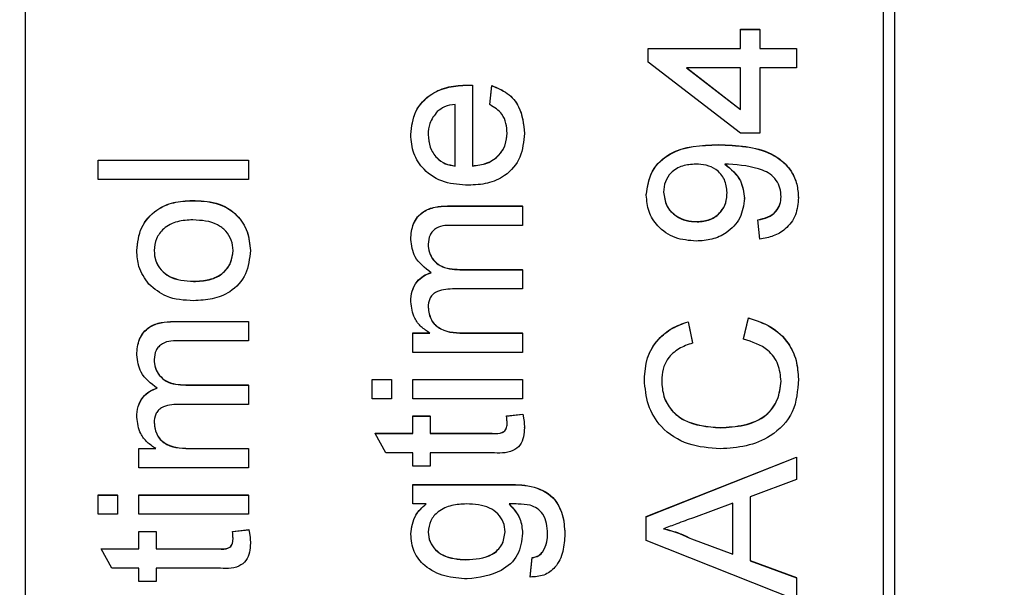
# Model space of a CAD drawing. Extents: x 0 to 8410, y 0 to 5940.
# Tile 181 of 212: x 7398 to 7421, y 4361 to 4374. Entities that reach past the tile are written whole.
import ezdxf

# ---------------------------------------------------------------- set-up
doc = ezdxf.new("R2010")
doc.units = 0
doc.header["$LTSCALE"] = 10
doc.layers.get('0').update_dxf_attribs({"linetype": 'CONTINUOUS'})
doc.styles.add('SLDTEXTSTYLE0', font='TXT', dxfattribs={"width": 0.605})
doc.dimstyles.new('SLDDIMSTYLE1', dxfattribs={"dimtxt": 50, "dimasz": 50, "dimexe": 0, "dimexo": 0.0625, "dimgap": 12.5, "dimtad": 1, "dimdec": 1, "dimrnd": 1e-09, "dimzin": 12, "dimtxsty": 'SLDTEXTSTYLE0', "dimsah": 1, "dimcen": 0.09, "dimazin": 3, "dimtfac": 1, "dimtofl": 0, "dimtmove": 0, "dimatfit": 3, "dimtolj": 1, "dimtzin": 12})

# ---------------------------------------------------------------- blocks, each defined once
blk = doc.blocks.new('_D_7')
at = {"color": 7, "linetype": 'CONTINUOUS'}
for p, q in [((7266.776, 4418.503), (7266.776, 2774.609)), ((7032.776, 2981.172), (7032.776, 2774.609)), ((7032.776, 2789.609), (7266.776, 2789.609)), ((7266.776, 2789.609), (7764.678, 2789.609))]:
    blk.add_line(p, q, dxfattribs=at)
for points in [[(7032.776, 2789.609), (7082.776, 2782.109), (7082.776, 2797.109)], [(7266.776, 2789.609), (7216.776, 2797.109), (7216.776, 2782.109)]]:
    blk.add_solid(points, dxfattribs=at)
at = {"color": 7, "linetype": 'CONTINUOUS', "char_height": 50, "attachment_point": 1, "style": 'SLDTEXTSTYLE0'}
for s, insert in [('234', (7493.706, 2930.799)), ('(3x M10)', (7493.706, 2854.063))]:
    blk.add_mtext(s, dxfattribs=dict(at, insert=insert))

msp = doc.modelspace()

# ---------------------------------------------------------------- linework, layer by layer
at = {"color": 8, "linetype": 'CONTINUOUS'}
for p, q in [((7418.038, 4342.717), (7418.038, 4398.64)), ((7413.924, 4371.363), (7413.924, 4371.368)), ((7407.613, 4369.935), (7407.613, 4369.939)), ((7401.229, 4367.245), (7401.229, 4367.25)), ((7408.058, 4366.976), (7408.058, 4366.981)), ((7408.658, 4364.64), (7408.658, 4364.644)), ((7401.673, 4364.286), (7401.673, 4364.291)), ((7408.983, 4363.446), (7408.983, 4363.451)), ((7402.274, 4361.95), (7402.274, 4361.955))]:
    msp.add_line(p, q, dxfattribs=at)
at = {"color": 7, "linetype": 'CONTINUOUS'}
for p, q in [((7397.776, 4385.616), (7397.776, 4352.65)), ((7417.776, 4352.65), (7417.776, 4385.616)), ((7414.444, 4374.057), (7414.893, 4374.057)), ((7414.444, 4374.053), (7414.444, 4374.057)), ((7414.444, 4373.605), (7414.444, 4374.053)), ((7414.444, 4374.053), (7414.893, 4374.053)), ((7414.893, 4374.053), (7414.893, 4374.057)), ((7414.893, 4374.053), (7414.893, 4373.605)), ((7412.29, 4373.609), (7414.444, 4373.609)), ((7412.29, 4373.605), (7412.29, 4373.609)), ((7412.29, 4373.291), (7412.29, 4373.605)), ((7412.29, 4373.605), (7414.444, 4373.605)), ((7414.893, 4373.609), (7415.745, 4373.609)), ((7414.893, 4373.605), (7415.745, 4373.605)), ((7415.745, 4373.605), (7415.745, 4373.609)), ((7415.745, 4373.605), (7415.745, 4373.156)), ((7414.444, 4371.632), (7412.29, 4373.291)), ((7414.444, 4373.156), (7413.183, 4373.156)), ((7413.183, 4373.156), (7414.444, 4372.186)), ((7413.189, 4373.156), (7414.444, 4372.19)), ((7414.444, 4372.186), (7414.444, 4373.156)), ((7415.745, 4373.156), (7414.893, 4373.156)), ((7414.893, 4373.156), (7414.893, 4371.632)), ((7408.079, 4372.753), (7408.079, 4372.757)), ((7408.194, 4372.751), (7408.194, 4372.755)), ((7408.194, 4372.751), (7408.194, 4370.87)), ((7408.598, 4372.304), (7408.643, 4372.743)), ((7408.598, 4372.3), (7408.643, 4372.739)), ((7408.643, 4372.739), (7408.643, 4372.743)), ((7407.79, 4370.87), (7407.79, 4372.305)), ((7408.598, 4372.3), (7408.598, 4372.304)), ((7406.758, 4371.603), (7406.758, 4371.607)), ((7409.406, 4371.627), (7409.406, 4371.631)), ((7414.893, 4371.632), (7414.444, 4371.632)), ((7399.476, 4371.009), (7402.976, 4371.009)), ((7399.476, 4371.005), (7399.476, 4371.009)), ((7399.476, 4371.005), (7402.976, 4371.005)), ((7399.476, 4370.556), (7399.476, 4371.005)), ((7402.976, 4371.005), (7402.976, 4371.009)), ((7402.976, 4371.005), (7402.976, 4370.556)), ((7402.976, 4370.556), (7399.476, 4370.556)), ((7401.661, 4370.063), (7401.661, 4370.068)), ((7412.245, 4370.194), (7412.245, 4370.198)), ((7414.534, 4370.115), (7414.534, 4370.119)), ((7415.79, 4370.133), (7415.79, 4370.137)), ((7407.613, 4369.939), (7409.361, 4369.939)), ((7407.613, 4369.935), (7409.361, 4369.935)), ((7409.361, 4369.935), (7409.361, 4369.939)), ((7409.361, 4369.935), (7409.361, 4369.486)), ((7414.848, 4369.615), (7414.848, 4369.62)), ((7414.893, 4369.167), (7414.848, 4369.615)), ((7409.361, 4369.486), (7407.779, 4369.486)), ((7413.431, 4369.57), (7413.431, 4369.575)), ((7406.758, 4369.16), (7406.758, 4369.165)), ((7400.373, 4368.899), (7400.373, 4368.904)), ((7403.021, 4368.899), (7403.021, 4368.904)), ((7407.902, 4368.46), (7409.361, 4368.46)), ((7407.902, 4368.455), (7407.902, 4368.46)), ((7407.902, 4368.455), (7409.361, 4368.455)), ((7409.361, 4368.455), (7409.361, 4368.46)), ((7409.361, 4368.455), (7409.361, 4368.007)), ((7401.696, 4368.181), (7401.696, 4368.185)), ((7409.361, 4368.007), (7407.729, 4368.007)), ((7406.758, 4367.706), (7406.758, 4367.71)), ((7414.51, 4366.841), (7414.625, 4367.334)), ((7414.51, 4366.836), (7414.625, 4367.329)), ((7414.625, 4367.329), (7414.625, 4367.334)), ((7401.229, 4367.25), (7402.976, 4367.25)), ((7401.229, 4367.245), (7402.976, 4367.245)), ((7402.976, 4367.245), (7402.976, 4367.25)), ((7402.976, 4367.245), (7402.976, 4366.797)), ((7413.218, 4367.244), (7413.324, 4366.751)), ((7413.218, 4367.24), (7413.218, 4367.244)), ((7413.218, 4367.24), (7413.324, 4366.746)), ((7406.803, 4366.981), (7407.202, 4366.981)), ((7406.803, 4366.976), (7406.803, 4366.981)), ((7406.803, 4366.528), (7406.803, 4366.976)), ((7406.803, 4366.976), (7407.202, 4366.976)), ((7408.058, 4366.981), (7409.361, 4366.981)), ((7408.058, 4366.976), (7409.361, 4366.976)), ((7409.361, 4366.976), (7409.361, 4366.981)), ((7409.361, 4366.976), (7409.361, 4366.528)), ((7402.976, 4366.797), (7401.394, 4366.797)), ((7413.324, 4366.746), (7413.324, 4366.751)), ((7414.51, 4366.836), (7414.51, 4366.841)), ((7400.373, 4366.47), (7400.373, 4366.475)), ((7409.361, 4366.528), (7406.803, 4366.528)), ((7401.517, 4365.77), (7402.976, 4365.77)), ((7401.517, 4365.766), (7401.517, 4365.77)), ((7401.517, 4365.766), (7402.976, 4365.766)), ((7402.976, 4365.766), (7402.976, 4365.77)), ((7402.976, 4365.766), (7402.976, 4365.318)), ((7405.861, 4365.899), (7406.309, 4365.899)), ((7405.861, 4365.895), (7405.861, 4365.899)), ((7405.861, 4365.895), (7406.309, 4365.895)), ((7405.861, 4365.446), (7405.861, 4365.895)), ((7406.309, 4365.895), (7406.309, 4365.899)), ((7406.309, 4365.895), (7406.309, 4365.446)), ((7406.803, 4365.899), (7409.361, 4365.899)), ((7406.803, 4365.895), (7406.803, 4365.899)), ((7406.803, 4365.895), (7409.361, 4365.895)), ((7406.803, 4365.446), (7406.803, 4365.895)), ((7409.361, 4365.895), (7409.361, 4365.899)), ((7409.361, 4365.895), (7409.361, 4365.446)), ((7412.2, 4365.892), (7412.2, 4365.897)), ((7415.79, 4365.902), (7415.79, 4365.906)), ((7402.976, 4365.318), (7401.345, 4365.318)), ((7406.309, 4365.446), (7405.861, 4365.446)), ((7409.361, 4365.446), (7406.803, 4365.446)), ((7400.373, 4365.016), (7400.373, 4365.021)), ((7406.803, 4365.048), (7407.207, 4365.048)), ((7406.803, 4365.043), (7406.803, 4365.048)), ((7406.803, 4364.64), (7406.803, 4365.043)), ((7406.803, 4365.043), (7407.207, 4365.043)), ((7407.207, 4365.043), (7407.207, 4365.048)), ((7407.207, 4365.043), (7407.207, 4364.64)), ((7408.99, 4365.048), (7409.367, 4365.092)), ((7408.99, 4365.043), (7409.367, 4365.088)), ((7408.99, 4365.043), (7408.99, 4365.048)), ((7409.367, 4365.088), (7409.367, 4365.092)), ((7405.925, 4364.644), (7406.803, 4364.644)), ((7405.925, 4364.64), (7405.925, 4364.644)), ((7406.18, 4364.191), (7405.925, 4364.64)), ((7405.925, 4364.64), (7406.803, 4364.64)), ((7407.207, 4364.644), (7408.658, 4364.644)), ((7407.207, 4364.64), (7408.658, 4364.64)), ((7409.406, 4364.772), (7409.406, 4364.776)), ((7413.967, 4364.774), (7413.967, 4364.779)), ((7400.418, 4364.291), (7400.817, 4364.291)), ((7400.418, 4364.286), (7400.418, 4364.291)), ((7400.418, 4363.838), (7400.418, 4364.286)), ((7400.418, 4364.286), (7400.817, 4364.286)), ((7401.673, 4364.291), (7402.976, 4364.291)), ((7401.673, 4364.286), (7402.976, 4364.286)), ((7402.976, 4364.286), (7402.976, 4364.291)), ((7402.976, 4364.286), (7402.976, 4363.838)), ((7406.803, 4364.191), (7406.18, 4364.191)), ((7406.803, 4363.878), (7406.803, 4364.191)), ((7408.642, 4364.191), (7407.207, 4364.191)), ((7407.207, 4364.191), (7407.207, 4363.878)), ((7407.207, 4363.878), (7406.803, 4363.878)), ((7412.245, 4362.703), (7415.745, 4364.091)), ((7412.245, 4362.699), (7415.745, 4364.087)), ((7415.745, 4364.087), (7415.745, 4364.091)), ((7415.745, 4364.087), (7415.745, 4363.564)), ((7402.976, 4363.838), (7400.418, 4363.838)), ((7406.803, 4363.451), (7408.983, 4363.451)), ((7406.803, 4363.446), (7406.803, 4363.451)), ((7406.803, 4362.998), (7406.803, 4363.446)), ((7406.803, 4363.446), (7408.983, 4363.446)), ((7415.745, 4363.564), (7414.668, 4363.166)), ((7399.476, 4363.21), (7399.925, 4363.21)), ((7399.476, 4363.205), (7399.476, 4363.21)), ((7399.476, 4362.757), (7399.476, 4363.205)), ((7399.476, 4363.205), (7399.925, 4363.205)), ((7399.925, 4363.205), (7399.925, 4363.21)), ((7399.925, 4363.205), (7399.925, 4362.757)), ((7400.418, 4363.21), (7402.976, 4363.21)), ((7400.418, 4363.205), (7400.418, 4363.21)), ((7400.418, 4363.205), (7402.976, 4363.205)), ((7400.418, 4362.757), (7400.418, 4363.205)), ((7402.976, 4363.205), (7402.976, 4363.21)), ((7402.976, 4363.205), (7402.976, 4362.757)), ((7407.117, 4362.998), (7406.803, 4362.998)), ((7414.265, 4363.017), (7413.345, 4362.678)), ((7414.265, 4361.824), (7414.265, 4363.017)), ((7414.668, 4363.166), (7414.668, 4361.676)), ((7399.925, 4362.757), (7399.476, 4362.757)), ((7402.976, 4362.757), (7400.418, 4362.757)), ((7412.245, 4362.699), (7412.245, 4362.703)), ((7412.245, 4362.143), (7412.245, 4362.699)), ((7400.418, 4362.358), (7400.822, 4362.358)), ((7400.418, 4362.353), (7400.418, 4362.358)), ((7400.418, 4361.95), (7400.418, 4362.353)), ((7400.418, 4362.353), (7400.822, 4362.353)), ((7400.822, 4362.353), (7400.822, 4362.358)), ((7400.822, 4362.353), (7400.822, 4361.95)), ((7402.606, 4362.358), (7402.982, 4362.403)), ((7402.606, 4362.353), (7402.982, 4362.398)), ((7402.606, 4362.353), (7402.606, 4362.358)), ((7402.982, 4362.398), (7402.982, 4362.403)), ((7406.758, 4362.294), (7406.758, 4362.299)), ((7409.361, 4362.315), (7409.361, 4362.32)), ((7410.348, 4362.299), (7410.348, 4362.303)), ((7403.021, 4362.083), (7403.021, 4362.087)), ((7415.745, 4360.755), (7412.245, 4362.143)), ((7413.296, 4362.182), (7413.296, 4362.186)), ((7413.296, 4362.186), (7414.265, 4361.829)), ((7413.296, 4362.182), (7414.265, 4361.824)), ((7399.541, 4361.955), (7400.418, 4361.955)), ((7399.541, 4361.95), (7399.541, 4361.955)), ((7399.796, 4361.502), (7399.541, 4361.95)), ((7399.541, 4361.95), (7400.418, 4361.95)), ((7400.822, 4361.955), (7402.274, 4361.955)), ((7400.822, 4361.95), (7402.274, 4361.95)), ((7409.837, 4361.884), (7409.837, 4361.889)), ((7408.043, 4361.698), (7408.043, 4361.702)), ((7409.54, 4361.299), (7409.585, 4361.747)), ((7409.54, 4361.295), (7409.585, 4361.743)), ((7409.585, 4361.743), (7409.585, 4361.747)), ((7414.668, 4361.68), (7415.745, 4361.282)), ((7414.668, 4361.676), (7415.745, 4361.278)), ((7400.418, 4361.502), (7399.796, 4361.502)), ((7400.418, 4361.188), (7400.418, 4361.502)), ((7402.257, 4361.502), (7400.822, 4361.502)), ((7400.822, 4361.502), (7400.822, 4361.188)), ((7400.822, 4361.188), (7400.418, 4361.188)), ((7409.54, 4361.295), (7409.54, 4361.299)), ((7415.745, 4361.278), (7415.745, 4361.282)), ((7415.745, 4361.278), (7415.745, 4360.755))]:
    msp.add_line(p, q, dxfattribs=at)
for points, knots in [([(7406.758, 4371.607), (7406.78, 4371.793), (7406.822, 4372.164), (7407.197, 4372.558), (7407.643, 4372.736), (7407.934, 4372.75), (7408.079, 4372.757)], [0, 0, 0, 0, 0.27942, 0.558393, 0.778906, 1, 1, 1, 1]), ([(7406.758, 4371.603), (7406.78, 4371.788), (7406.822, 4372.159), (7407.197, 4372.554), (7407.644, 4372.731), (7407.934, 4372.746), (7408.079, 4372.753)], [0, 0, 0, 0, 0.279429, 0.558411, 0.778885, 1, 1, 1, 1]), ([(7408.079, 4372.757), (7408.1, 4372.757), (7408.139, 4372.757), (7408.177, 4372.756), (7408.194, 4372.755)], [0, 0, 0, 0, 0.5600932, 1, 1, 1, 1]), ([(7408.079, 4372.753), (7408.1, 4372.753), (7408.139, 4372.752), (7408.177, 4372.751), (7408.194, 4372.751)], [0, 0, 0, 0, 0.5600932, 1, 1, 1, 1]), ([(7408.643, 4372.743), (7408.77, 4372.693), (7409.025, 4372.593), (7409.351, 4372.201), (7409.385, 4371.847), (7409.406, 4371.631)], [0, 0, 0, 0, 0.28057, 0.56086, 1, 1, 1, 1]), ([(7408.643, 4372.739), (7408.77, 4372.689), (7409.025, 4372.588), (7409.351, 4372.197), (7409.385, 4371.843), (7409.406, 4371.627)], [0, 0, 0, 0, 0.28057, 0.56086, 1, 1, 1, 1]), ([(7407.376, 4372.14), (7407.306, 4372.051), (7407.18, 4371.891), (7407.167, 4371.69), (7407.162, 4371.601)], [0, 0, 0, 0, 0.558424, 1, 1, 1, 1]), ([(7407.79, 4372.305), (7407.705, 4372.293), (7407.552, 4372.272), (7407.43, 4372.18), (7407.376, 4372.14)], [0, 0, 0, 0, 0.560706, 1, 1, 1, 1]), ([(7409.002, 4371.634), (7408.997, 4371.711), (7408.988, 4371.865), (7408.878, 4372.13), (7408.704, 4372.235), (7408.598, 4372.3)], [0, 0, 0, 0, 0.281359, 0.562047, 1, 1, 1, 1]), ([(7408.104, 4370.422), (7407.914, 4370.433), (7407.535, 4370.455), (7407.069, 4370.738), (7406.796, 4371.157), (7406.771, 4371.454), (7406.758, 4371.603)], [0, 0, 0, 0, 0.280753, 0.559787, 0.779672, 1, 1, 1, 1]), ([(7407.162, 4371.605), (7407.17, 4371.505), (7407.187, 4371.305), (7407.343, 4371.064), (7407.556, 4370.911), (7407.712, 4370.887), (7407.79, 4370.875)], [0, 0, 0, 0, 0.280026, 0.559754, 0.779638, 1, 1, 1, 1]), ([(7407.162, 4371.601), (7407.17, 4371.501), (7407.187, 4371.301), (7407.343, 4371.06), (7407.556, 4370.907), (7407.712, 4370.882), (7407.79, 4370.87)], [0, 0, 0, 0, 0.280223, 0.559739, 0.779605, 1, 1, 1, 1]), ([(7409.406, 4371.627), (7409.388, 4371.438), (7409.354, 4371.061), (7408.997, 4370.638), (7408.546, 4370.445), (7408.251, 4370.43), (7408.104, 4370.422)], [0, 0, 0, 0, 0.279887, 0.55867, 0.778981, 1, 1, 1, 1]), ([(7408.194, 4370.875), (7408.31, 4370.889), (7408.541, 4370.916), (7408.818, 4371.104), (7408.979, 4371.364), (7408.994, 4371.547), (7409.002, 4371.638)], [0, 0, 0, 0, 0.280623, 0.559639, 0.779538, 1, 1, 1, 1]), ([(7408.194, 4370.87), (7408.31, 4370.884), (7408.541, 4370.912), (7408.818, 4371.099), (7408.979, 4371.36), (7408.994, 4371.542), (7409.002, 4371.634)], [0, 0, 0, 0, 0.280646, 0.559793, 0.77971, 1, 1, 1, 1]), ([(7412.245, 4370.198), (7412.274, 4370.391), (7412.332, 4370.777), (7412.936, 4371.336), (7413.529, 4371.355), (7413.924, 4371.368)], [0, 0, 0, 0, 0.249942, 0.499864, 1, 1, 1, 1]), ([(7412.245, 4370.194), (7412.274, 4370.387), (7412.332, 4370.772), (7412.935, 4371.332), (7413.529, 4371.351), (7413.924, 4371.363)], [0, 0, 0, 0, 0.249854, 0.49986, 1, 1, 1, 1]), ([(7413.924, 4371.368), (7414.355, 4371.353), (7414.895, 4371.334), (7415.431, 4370.988), (7415.638, 4370.747), (7415.769, 4370.453), (7415.783, 4370.243), (7415.79, 4370.137)], [0, 0, 0, 0, 0.498557, 0.624025, 0.749279, 0.874583, 1, 1, 1, 1]), ([(7413.924, 4371.363), (7414.355, 4371.348), (7414.895, 4371.329), (7415.431, 4370.984), (7415.638, 4370.742), (7415.769, 4370.449), (7415.783, 4370.238), (7415.79, 4370.133)], [0, 0, 0, 0, 0.49859, 0.624014, 0.749349, 0.874574, 1, 1, 1, 1]), ([(7413.397, 4370.915), (7413.292, 4370.908), (7413.083, 4370.895), (7412.825, 4370.739), (7412.67, 4370.509), (7412.656, 4370.345), (7412.649, 4370.262)], [0, 0, 0, 0, 0.280644, 0.560072, 0.779855, 1, 1, 1, 1]), ([(7414.13, 4370.251), (7414.118, 4370.356), (7414.095, 4370.564), (7413.892, 4370.793), (7413.643, 4370.901), (7413.479, 4370.91), (7413.397, 4370.915)], [0, 0, 0, 0, 0.279559, 0.558793, 0.779041, 1, 1, 1, 1]), ([(7414.077, 4370.92), (7414.219, 4370.801), (7414.473, 4370.588), (7414.515, 4370.262), (7414.534, 4370.119)], [0, 0, 0, 0, 0.559257, 1, 1, 1, 1]), ([(7414.162, 4370.917), (7414.146, 4370.917), (7414.118, 4370.916), (7414.089, 4370.915), (7414.077, 4370.915)], [0, 0, 0, 0, 0.560204, 1, 1, 1, 1]), ([(7414.077, 4370.915), (7414.219, 4370.796), (7414.473, 4370.583), (7414.515, 4370.258), (7414.534, 4370.115)], [0, 0, 0, 0, 0.559176, 1, 1, 1, 1]), ([(7415.386, 4370.156), (7415.381, 4370.223), (7415.371, 4370.358), (7415.28, 4370.542), (7415.138, 4370.691), (7414.769, 4370.862), (7414.432, 4370.893), (7414.162, 4370.917)], [0, 0, 0, 0, 0.125146, 0.250365, 0.375344, 0.500631, 1, 1, 1, 1]), ([(7400.373, 4368.904), (7400.394, 4369.088), (7400.434, 4369.455), (7400.793, 4369.854), (7401.23, 4370.045), (7401.517, 4370.06), (7401.661, 4370.068)], [0, 0, 0, 0, 0.2795568, 0.5586096, 0.7790026, 1, 1, 1, 1]), ([(7401.661, 4370.068), (7401.852, 4370.062), (7402.232, 4370.049), (7402.711, 4369.776), (7402.976, 4369.35), (7403.006, 4369.053), (7403.021, 4368.904)], [0, 0, 0, 0, 0.281037, 0.559517, 0.779602, 1, 1, 1, 1]), ([(7413.407, 4369.122), (7413.24, 4369.135), (7412.908, 4369.161), (7412.515, 4369.435), (7412.279, 4369.802), (7412.257, 4370.063), (7412.245, 4370.194)], [0, 0, 0, 0, 0.280309, 0.55958, 0.779634, 1, 1, 1, 1]), ([(7412.649, 4370.267), (7412.663, 4370.157), (7412.69, 4369.937), (7412.914, 4369.708), (7413.172, 4369.59), (7413.345, 4369.58), (7413.431, 4369.575)], [0, 0, 0, 0, 0.279247, 0.558658, 0.779128, 1, 1, 1, 1]), ([(7412.649, 4370.262), (7412.663, 4370.152), (7412.69, 4369.932), (7412.914, 4369.704), (7413.172, 4369.585), (7413.345, 4369.575), (7413.431, 4369.57)], [0, 0, 0, 0, 0.279247, 0.558658, 0.779128, 1, 1, 1, 1]), ([(7414.534, 4370.115), (7414.512, 4369.957), (7414.469, 4369.643), (7414.149, 4369.313), (7413.778, 4369.144), (7413.531, 4369.129), (7413.407, 4369.122)], [0, 0, 0, 0, 0.27911, 0.558633, 0.779064, 1, 1, 1, 1]), ([(7413.431, 4369.575), (7413.534, 4369.584), (7413.74, 4369.601), (7413.981, 4369.778), (7414.113, 4370.013), (7414.124, 4370.175), (7414.13, 4370.256)], [0, 0, 0, 0, 0.28013, 0.559433, 0.77943, 1, 1, 1, 1]), ([(7413.431, 4369.57), (7413.534, 4369.579), (7413.74, 4369.597), (7413.981, 4369.773), (7414.113, 4370.008), (7414.124, 4370.17), (7414.13, 4370.251)], [0, 0, 0, 0, 0.280184, 0.55954, 0.779388, 1, 1, 1, 1]), ([(7414.848, 4369.62), (7414.925, 4369.636), (7415.079, 4369.67), (7415.269, 4369.793), (7415.372, 4369.975), (7415.382, 4370.098), (7415.386, 4370.16)], [0, 0, 0, 0, 0.280746, 0.559909, 0.779703, 1, 1, 1, 1]), ([(7414.848, 4369.615), (7414.925, 4369.632), (7415.079, 4369.665), (7415.269, 4369.788), (7415.372, 4369.97), (7415.382, 4370.094), (7415.386, 4370.156)], [0, 0, 0, 0, 0.280746, 0.559909, 0.779703, 1, 1, 1, 1]), ([(7415.79, 4370.133), (7415.779, 4369.996), (7415.755, 4369.722), (7415.518, 4369.402), (7415.211, 4369.223), (7414.999, 4369.186), (7414.893, 4369.167)], [0, 0, 0, 0, 0.279896, 0.558939, 0.779257, 1, 1, 1, 1]), ([(7400.373, 4368.899), (7400.394, 4369.083), (7400.434, 4369.45), (7400.793, 4369.85), (7401.23, 4370.041), (7401.517, 4370.056), (7401.661, 4370.063)], [0, 0, 0, 0, 0.2795568, 0.5586096, 0.7790026, 1, 1, 1, 1]), ([(7401.661, 4370.063), (7401.852, 4370.057), (7402.232, 4370.045), (7402.711, 4369.771), (7402.976, 4369.346), (7403.006, 4369.048), (7403.021, 4368.899)], [0, 0, 0, 0, 0.281037, 0.559517, 0.779602, 1, 1, 1, 1]), ([(7406.758, 4369.165), (7406.767, 4369.289), (7406.785, 4369.536), (7407.019, 4369.819), (7407.323, 4369.927), (7407.517, 4369.935), (7407.613, 4369.939)], [0, 0, 0, 0, 0.280256, 0.558165, 0.778698, 1, 1, 1, 1]), ([(7406.758, 4369.16), (7406.767, 4369.284), (7406.785, 4369.532), (7407.019, 4369.814), (7407.323, 4369.923), (7407.517, 4369.931), (7407.613, 4369.935)], [0, 0, 0, 0, 0.280256, 0.558165, 0.778698, 1, 1, 1, 1]), ([(7401.682, 4369.615), (7401.561, 4369.61), (7401.318, 4369.599), (7401.008, 4369.441), (7400.809, 4369.186), (7400.788, 4368.995), (7400.777, 4368.899)], [0, 0, 0, 0, 0.281052, 0.560297, 0.780133, 1, 1, 1, 1]), ([(7402.617, 4368.899), (7402.61, 4368.982), (7402.595, 4369.148), (7402.456, 4369.362), (7402.167, 4369.587), (7401.882, 4369.603), (7401.682, 4369.615)], [0, 0, 0, 0, 0.18698, 0.373975, 0.560998, 1, 1, 1, 1]), ([(7407.779, 4369.486), (7407.627, 4369.489), (7407.437, 4369.493), (7407.266, 4369.355), (7407.182, 4369.234), (7407.17, 4369.125), (7407.162, 4369.052)], [0, 0, 0, 0, 0.499063, 0.624634, 0.750205, 1, 1, 1, 1]), ([(7407.233, 4368.385), (7407.085, 4368.497), (7406.822, 4368.695), (7406.778, 4369.018), (7406.758, 4369.16)], [0, 0, 0, 0, 0.56003, 1, 1, 1, 1]), ([(7407.162, 4369.057), (7407.167, 4368.989), (7407.178, 4368.855), (7407.279, 4368.676), (7407.507, 4368.482), (7407.739, 4368.469), (7407.902, 4368.46)], [0, 0, 0, 0, 0.187306, 0.374255, 0.561109, 1, 1, 1, 1]), ([(7407.162, 4369.052), (7407.167, 4368.985), (7407.178, 4368.85), (7407.279, 4368.671), (7407.507, 4368.477), (7407.739, 4368.464), (7407.902, 4368.455)], [0, 0, 0, 0, 0.187307, 0.374255, 0.561109, 1, 1, 1, 1]), ([(7400.655, 4368.117), (7400.563, 4368.25), (7400.398, 4368.487), (7400.381, 4368.773), (7400.373, 4368.899)], [0, 0, 0, 0, 0.559087, 1, 1, 1, 1]), ([(7400.777, 4368.904), (7400.784, 4368.822), (7400.799, 4368.658), (7400.932, 4368.443), (7401.216, 4368.216), (7401.498, 4368.198), (7401.696, 4368.185)], [0, 0, 0, 0, 0.187064, 0.373961, 0.561124, 1, 1, 1, 1]), ([(7400.777, 4368.899), (7400.784, 4368.817), (7400.799, 4368.653), (7400.932, 4368.439), (7401.216, 4368.212), (7401.498, 4368.194), (7401.696, 4368.181)], [0, 0, 0, 0, 0.187239, 0.373976, 0.561134, 1, 1, 1, 1]), ([(7401.696, 4368.185), (7401.819, 4368.191), (7402.065, 4368.202), (7402.385, 4368.352), (7402.586, 4368.613), (7402.607, 4368.807), (7402.617, 4368.904)], [0, 0, 0, 0, 0.281114, 0.560305, 0.780096, 1, 1, 1, 1]), ([(7401.696, 4368.181), (7401.819, 4368.186), (7402.065, 4368.197), (7402.385, 4368.348), (7402.586, 4368.609), (7402.607, 4368.802), (7402.617, 4368.899)], [0, 0, 0, 0, 0.281114, 0.560305, 0.780096, 1, 1, 1, 1]), ([(7403.021, 4368.899), (7403.001, 4368.712), (7402.961, 4368.337), (7402.59, 4367.93), (7402.137, 4367.754), (7401.844, 4367.74), (7401.697, 4367.733)], [0, 0, 0, 0, 0.279613, 0.558366, 0.778873, 1, 1, 1, 1]), ([(7406.758, 4367.71), (7406.763, 4367.794), (7406.773, 4367.962), (7406.886, 4368.173), (7407.048, 4368.319), (7407.171, 4368.366), (7407.233, 4368.39)], [0, 0, 0, 0, 0.28012, 0.55943, 0.779663, 1, 1, 1, 1]), ([(7406.758, 4367.706), (7406.763, 4367.79), (7406.773, 4367.957), (7406.886, 4368.168), (7407.048, 4368.315), (7407.171, 4368.362), (7407.233, 4368.385)], [0, 0, 0, 0, 0.28012, 0.5594301, 0.7796635, 1, 1, 1, 1]), ([(7401.697, 4367.733), (7401.477, 4367.743), (7401.086, 4367.761), (7400.786, 4368.008), (7400.655, 4368.117)], [0, 0, 0, 0, 0.561006, 1, 1, 1, 1]), ([(7407.729, 4368.007), (7407.589, 4368), (7407.414, 4367.992), (7407.249, 4367.866), (7407.175, 4367.749), (7407.167, 4367.646), (7407.162, 4367.577)], [0, 0, 0, 0, 0.4985, 0.624275, 0.749646, 1, 1, 1, 1]), ([(7407.202, 4366.976), (7407.133, 4367.023), (7406.994, 4367.117), (7406.804, 4367.358), (7406.776, 4367.574), (7406.758, 4367.706)], [0, 0, 0, 0, 0.2808769, 0.5617409, 1, 1, 1, 1]), ([(7407.162, 4367.582), (7407.177, 4367.479), (7407.2, 4367.325), (7407.327, 4367.161), (7407.584, 4366.987), (7407.847, 4366.984), (7408.058, 4366.981)], [0, 0, 0, 0, 0.249352, 0.374898, 0.500546, 1, 1, 1, 1]), ([(7407.162, 4367.577), (7407.177, 4367.475), (7407.199, 4367.321), (7407.327, 4367.157), (7407.583, 4366.982), (7407.847, 4366.979), (7408.058, 4366.976)], [0, 0, 0, 0, 0.249332, 0.374867, 0.500618, 1, 1, 1, 1]), ([(7414.625, 4367.334), (7414.804, 4367.276), (7415.162, 4367.16), (7415.553, 4366.791), (7415.761, 4366.348), (7415.78, 4366.054), (7415.79, 4365.906)], [0, 0, 0, 0, 0.280246, 0.559534, 0.779617, 1, 1, 1, 1]), ([(7414.625, 4367.329), (7414.804, 4367.271), (7415.162, 4367.156), (7415.553, 4366.786), (7415.761, 4366.343), (7415.78, 4366.049), (7415.79, 4365.902)], [0, 0, 0, 0, 0.280246, 0.559534, 0.779617, 1, 1, 1, 1]), ([(7400.373, 4366.475), (7400.383, 4366.599), (7400.401, 4366.847), (7400.634, 4367.13), (7400.938, 4367.237), (7401.132, 4367.246), (7401.229, 4367.25)], [0, 0, 0, 0, 0.280396, 0.5582848, 0.7787251, 1, 1, 1, 1]), ([(7400.373, 4366.47), (7400.383, 4366.595), (7400.401, 4366.842), (7400.634, 4367.125), (7400.938, 4367.233), (7401.132, 4367.241), (7401.229, 4367.245)], [0, 0, 0, 0, 0.280228, 0.558268, 0.778717, 1, 1, 1, 1]), ([(7412.2, 4365.897), (7412.213, 4366.068), (7412.238, 4366.41), (7412.492, 4366.83), (7412.837, 4367.11), (7413.091, 4367.199), (7413.218, 4367.244)], [0, 0, 0, 0, 0.280013, 0.559459, 0.779505, 1, 1, 1, 1]), ([(7412.2, 4365.892), (7412.213, 4366.063), (7412.238, 4366.405), (7412.492, 4366.825), (7412.837, 4367.106), (7413.091, 4367.195), (7413.218, 4367.24)], [0, 0, 0, 0, 0.280022, 0.559363, 0.779498, 1, 1, 1, 1]), ([(7401.394, 4366.797), (7401.243, 4366.8), (7401.053, 4366.804), (7400.881, 4366.665), (7400.798, 4366.545), (7400.785, 4366.435), (7400.777, 4366.363)], [0, 0, 0, 0, 0.499062, 0.624645, 0.750454, 1, 1, 1, 1]), ([(7413.324, 4366.746), (7413.215, 4366.708), (7412.997, 4366.631), (7412.748, 4366.414), (7412.62, 4366.14), (7412.61, 4365.959), (7412.604, 4365.868)], [0, 0, 0, 0, 0.28055, 0.559712, 0.779704, 1, 1, 1, 1]), ([(7415.386, 4365.856), (7415.373, 4365.99), (7415.347, 4366.258), (7415.05, 4366.667), (7414.715, 4366.772), (7414.51, 4366.836)], [0, 0, 0, 0, 0.280751, 0.560962, 1, 1, 1, 1]), ([(7400.848, 4365.696), (7400.701, 4365.807), (7400.437, 4366.006), (7400.393, 4366.328), (7400.373, 4366.47)], [0, 0, 0, 0, 0.56003, 1, 1, 1, 1]), ([(7400.777, 4366.367), (7400.783, 4366.3), (7400.793, 4366.165), (7400.895, 4365.986), (7401.122, 4365.792), (7401.354, 4365.779), (7401.517, 4365.77)], [0, 0, 0, 0, 0.187278, 0.374394, 0.561219, 1, 1, 1, 1]), ([(7400.777, 4366.363), (7400.783, 4366.295), (7400.793, 4366.161), (7400.895, 4365.982), (7401.122, 4365.787), (7401.354, 4365.775), (7401.517, 4365.766)], [0, 0, 0, 0, 0.187278, 0.374394, 0.561219, 1, 1, 1, 1]), ([(7413.969, 4364.281), (7413.717, 4364.3), (7413.213, 4364.337), (7412.594, 4364.727), (7412.255, 4365.299), (7412.219, 4365.694), (7412.2, 4365.892)], [0, 0, 0, 0, 0.280478, 0.559575, 0.779589, 1, 1, 1, 1]), ([(7412.604, 4365.873), (7412.613, 4365.749), (7412.63, 4365.502), (7412.818, 4365.172), (7413.248, 4364.833), (7413.671, 4364.801), (7413.967, 4364.779)], [0, 0, 0, 0, 0.187231, 0.373971, 0.560735, 1, 1, 1, 1]), ([(7412.604, 4365.868), (7412.613, 4365.745), (7412.63, 4365.498), (7412.818, 4365.168), (7413.248, 4364.828), (7413.671, 4364.796), (7413.967, 4364.774)], [0, 0, 0, 0, 0.187221, 0.373953, 0.560782, 1, 1, 1, 1]), ([(7413.967, 4364.779), (7414.155, 4364.788), (7414.53, 4364.808), (7415.033, 4365.012), (7415.335, 4365.417), (7415.369, 4365.712), (7415.386, 4365.86)], [0, 0, 0, 0, 0.281238, 0.560686, 0.780122, 1, 1, 1, 1]), ([(7413.967, 4364.774), (7414.155, 4364.784), (7414.53, 4364.803), (7415.033, 4365.007), (7415.335, 4365.413), (7415.369, 4365.708), (7415.386, 4365.856)], [0, 0, 0, 0, 0.281238, 0.560686, 0.780122, 1, 1, 1, 1]), ([(7415.79, 4365.902), (7415.771, 4365.64), (7415.733, 4365.117), (7415.201, 4364.565), (7414.577, 4364.324), (7414.172, 4364.295), (7413.969, 4364.281)], [0, 0, 0, 0, 0.280017, 0.558087, 0.778916, 1, 1, 1, 1]), ([(7400.373, 4365.021), (7400.379, 4365.105), (7400.389, 4365.272), (7400.501, 4365.483), (7400.663, 4365.63), (7400.786, 4365.677), (7400.848, 4365.7)], [0, 0, 0, 0, 0.280169, 0.55953, 0.779624, 1, 1, 1, 1]), ([(7400.373, 4365.016), (7400.379, 4365.1), (7400.389, 4365.268), (7400.501, 4365.479), (7400.663, 4365.625), (7400.786, 4365.672), (7400.848, 4365.696)], [0, 0, 0, 0, 0.2803598, 0.5596467, 0.7796824, 1, 1, 1, 1]), ([(7401.345, 4365.318), (7401.204, 4365.311), (7401.029, 4365.302), (7400.865, 4365.177), (7400.79, 4365.059), (7400.783, 4364.956), (7400.777, 4364.888)], [0, 0, 0, 0, 0.49853, 0.624078, 0.74968, 1, 1, 1, 1]), ([(7409.002, 4364.867), (7409.001, 4364.9), (7408.999, 4364.959), (7408.993, 4365.017), (7408.99, 4365.043)], [0, 0, 0, 0, 0.5596214, 1, 1, 1, 1]), ([(7409.367, 4365.092), (7409.379, 4365.034), (7409.4, 4364.93), (7409.404, 4364.823), (7409.406, 4364.776)], [0, 0, 0, 0, 0.559982, 1, 1, 1, 1]), ([(7409.367, 4365.088), (7409.379, 4365.029), (7409.4, 4364.925), (7409.404, 4364.819), (7409.406, 4364.772)], [0, 0, 0, 0, 0.55998, 1, 1, 1, 1]), ([(7400.817, 4364.286), (7400.748, 4364.333), (7400.61, 4364.427), (7400.42, 4364.669), (7400.391, 4364.885), (7400.373, 4365.016)], [0, 0, 0, 0, 0.281091, 0.561961, 1, 1, 1, 1]), ([(7400.777, 4364.892), (7400.792, 4364.79), (7400.815, 4364.636), (7400.943, 4364.472), (7401.199, 4364.298), (7401.463, 4364.294), (7401.673, 4364.291)], [0, 0, 0, 0, 0.249179, 0.374889, 0.500545, 1, 1, 1, 1]), ([(7400.777, 4364.888), (7400.792, 4364.785), (7400.815, 4364.632), (7400.943, 4364.467), (7401.199, 4364.293), (7401.463, 4364.29), (7401.673, 4364.286)], [0, 0, 0, 0, 0.249171, 0.374877, 0.500529, 1, 1, 1, 1]), ([(7408.658, 4364.644), (7408.742, 4364.638), (7408.848, 4364.631), (7408.95, 4364.701), (7408.997, 4364.769), (7409, 4364.831), (7409.002, 4364.872)], [0, 0, 0, 0, 0.499564, 0.625239, 0.750203, 1, 1, 1, 1]), ([(7408.658, 4364.64), (7408.742, 4364.634), (7408.848, 4364.627), (7408.95, 4364.696), (7408.997, 4364.764), (7409, 4364.826), (7409.002, 4364.867)], [0, 0, 0, 0, 0.499564, 0.625239, 0.750203, 1, 1, 1, 1]), ([(7409.406, 4364.772), (7409.403, 4364.701), (7409.398, 4364.561), (7409.316, 4364.359), (7409.06, 4364.165), (7408.815, 4364.181), (7408.642, 4364.191)], [0, 0, 0, 0, 0.187391, 0.3738, 0.559431, 1, 1, 1, 1]), ([(7408.983, 4363.451), (7409.176, 4363.451), (7409.56, 4363.451), (7410.077, 4363.214), (7410.32, 4362.758), (7410.338, 4362.455), (7410.348, 4362.303)], [0, 0, 0, 0, 0.281937, 0.55887, 0.778911, 1, 1, 1, 1]), ([(7408.983, 4363.446), (7409.176, 4363.446), (7409.56, 4363.447), (7410.077, 4363.21), (7410.32, 4362.753), (7410.338, 4362.45), (7410.348, 4362.299)], [0, 0, 0, 0, 0.281937, 0.55887, 0.778911, 1, 1, 1, 1]), ([(7406.758, 4362.299), (7406.779, 4362.454), (7406.818, 4362.733), (7407.025, 4362.92), (7407.117, 4363.002)], [0, 0, 0, 0, 0.558492, 1, 1, 1, 1]), ([(7406.758, 4362.294), (7406.779, 4362.45), (7406.818, 4362.729), (7407.025, 4362.915), (7407.117, 4362.998)], [0, 0, 0, 0, 0.558492, 1, 1, 1, 1]), ([(7408.057, 4362.998), (7407.941, 4362.993), (7407.708, 4362.983), (7407.406, 4362.847), (7407.199, 4362.615), (7407.174, 4362.432), (7407.162, 4362.34)], [0, 0, 0, 0, 0.281139, 0.560622, 0.780754, 1, 1, 1, 1]), ([(7408.957, 4362.346), (7408.949, 4362.424), (7408.933, 4362.581), (7408.794, 4362.778), (7408.512, 4362.976), (7408.245, 4362.989), (7408.057, 4362.998)], [0, 0, 0, 0, 0.18677, 0.373447, 0.560399, 1, 1, 1, 1]), ([(7409.047, 4363.002), (7409.147, 4362.893), (7409.328, 4362.698), (7409.351, 4362.435), (7409.361, 4362.32)], [0, 0, 0, 0, 0.559002, 1, 1, 1, 1]), ([(7409.539, 4362.968), (7409.447, 4362.98), (7409.284, 4363.001), (7409.119, 4362.999), (7409.047, 4362.998)], [0, 0, 0, 0, 0.559583, 1, 1, 1, 1]), ([(7409.047, 4362.998), (7409.147, 4362.889), (7409.328, 4362.693), (7409.351, 4362.431), (7409.361, 4362.315)], [0, 0, 0, 0, 0.559002, 1, 1, 1, 1]), ([(7409.944, 4362.308), (7409.941, 4362.387), (7409.935, 4362.543), (7409.856, 4362.752), (7409.713, 4362.901), (7409.597, 4362.946), (7409.539, 4362.968)], [0, 0, 0, 0, 0.280476, 0.559826, 0.779781, 1, 1, 1, 1]), ([(7413.345, 4362.678), (7413.215, 4362.63), (7412.983, 4362.544), (7412.751, 4362.458), (7412.649, 4362.421)], [0, 0, 0, 0, 0.559961, 1, 1, 1, 1]), ([(7402.617, 4362.178), (7402.616, 4362.211), (7402.614, 4362.269), (7402.608, 4362.328), (7402.606, 4362.353)], [0, 0, 0, 0, 0.560973, 1, 1, 1, 1]), ([(7402.982, 4362.403), (7402.994, 4362.345), (7403.015, 4362.24), (7403.019, 4362.134), (7403.021, 4362.087)], [0, 0, 0, 0, 0.559992, 1, 1, 1, 1]), ([(7402.982, 4362.398), (7402.994, 4362.34), (7403.015, 4362.235), (7403.019, 4362.129), (7403.021, 4362.083)], [0, 0, 0, 0, 0.560409, 1, 1, 1, 1]), ([(7408.074, 4361.25), (7407.898, 4361.263), (7407.547, 4361.288), (7407.094, 4361.509), (7406.801, 4361.877), (7406.772, 4362.155), (7406.758, 4362.294)], [0, 0, 0, 0, 0.280867, 0.560625, 0.780193, 1, 1, 1, 1]), ([(7407.162, 4362.345), (7407.17, 4362.268), (7407.187, 4362.116), (7407.327, 4361.927), (7407.599, 4361.729), (7407.86, 4361.714), (7408.043, 4361.702)], [0, 0, 0, 0, 0.186838, 0.373653, 0.560652, 1, 1, 1, 1]), ([(7407.162, 4362.34), (7407.17, 4362.264), (7407.187, 4362.111), (7407.327, 4361.922), (7407.599, 4361.725), (7407.86, 4361.709), (7408.043, 4361.698)], [0, 0, 0, 0, 0.186838, 0.373653, 0.560652, 1, 1, 1, 1]), ([(7408.043, 4361.702), (7408.258, 4361.713), (7408.581, 4361.729), (7408.911, 4362.035), (7408.941, 4362.246), (7408.957, 4362.351)], [0, 0, 0, 0, 0.499984, 0.750244, 1, 1, 1, 1]), ([(7408.043, 4361.698), (7408.258, 4361.709), (7408.581, 4361.725), (7408.911, 4362.03), (7408.941, 4362.241), (7408.957, 4362.346)], [0, 0, 0, 0, 0.499985, 0.750245, 1, 1, 1, 1]), ([(7409.361, 4362.315), (7409.34, 4362.138), (7409.297, 4361.785), (7408.798, 4361.339), (7408.349, 4361.284), (7408.074, 4361.25)], [0, 0, 0, 0, 0.280208, 0.5602088, 1, 1, 1, 1]), ([(7410.348, 4362.299), (7410.34, 4362.162), (7410.324, 4361.889), (7410.162, 4361.531), (7409.866, 4361.311), (7409.649, 4361.3), (7409.54, 4361.295)], [0, 0, 0, 0, 0.2810202, 0.5606988, 0.7798491, 1, 1, 1, 1]), ([(7409.837, 4361.889), (7409.874, 4361.964), (7409.939, 4362.098), (7409.942, 4362.247), (7409.944, 4362.313)], [0, 0, 0, 0, 0.558886, 1, 1, 1, 1]), ([(7409.837, 4361.884), (7409.874, 4361.959), (7409.939, 4362.094), (7409.942, 4362.242), (7409.944, 4362.308)], [0, 0, 0, 0, 0.5588874, 1, 1, 1, 1]), ([(7412.649, 4362.425), (7412.774, 4362.392), (7412.997, 4362.332), (7413.204, 4362.231), (7413.296, 4362.186)], [0, 0, 0, 0, 0.559951, 1, 1, 1, 1]), ([(7412.649, 4362.421), (7412.774, 4362.387), (7412.997, 4362.328), (7413.204, 4362.227), (7413.296, 4362.182)], [0, 0, 0, 0, 0.559907, 1, 1, 1, 1]), ([(7403.021, 4362.083), (7403.018, 4362.012), (7403.013, 4361.871), (7402.932, 4361.669), (7402.675, 4361.476), (7402.43, 4361.491), (7402.257, 4361.502)], [0, 0, 0, 0, 0.18756, 0.37393, 0.559523, 1, 1, 1, 1]), ([(7402.274, 4361.955), (7402.358, 4361.949), (7402.463, 4361.942), (7402.565, 4362.011), (7402.613, 4362.079), (7402.615, 4362.141), (7402.617, 4362.182)], [0, 0, 0, 0, 0.4995791, 0.6252697, 0.7506545, 1, 1, 1, 1]), ([(7402.274, 4361.95), (7402.358, 4361.944), (7402.463, 4361.937), (7402.565, 4362.007), (7402.613, 4362.075), (7402.615, 4362.136), (7402.617, 4362.178)], [0, 0, 0, 0, 0.499563, 0.625237, 0.7502, 1, 1, 1, 1]), ([(7409.585, 4361.747), (7409.641, 4361.759), (7409.74, 4361.781), (7409.808, 4361.856), (7409.837, 4361.889)], [0, 0, 0, 0, 0.560646, 1, 1, 1, 1]), ([(7409.585, 4361.743), (7409.641, 4361.755), (7409.74, 4361.776), (7409.808, 4361.851), (7409.837, 4361.884)], [0, 0, 0, 0, 0.560227, 1, 1, 1, 1])]:
    msp.add_open_spline(points, degree=3, knots=knots, dxfattribs=at)

# ---------------------------------------------------------------- dimensions: what is measured, and where the dimension line sits
dim = msp.add_linear_dim(base=(7266.776, 2789.609), p1=(7032.776, 3001.172), p2=(7266.776, 4438.503), text='<>\\P(3x M10)', dimstyle='SLDDIMSTYLE1', dxfattribs=at)
dim.commit()
dim.dimension.update_dxf_attribs({"geometry": '_D_7', "text_midpoint": (7629.192, 2789.609), "dimtype": 160})

doc.saveas('drawing.dxf')
